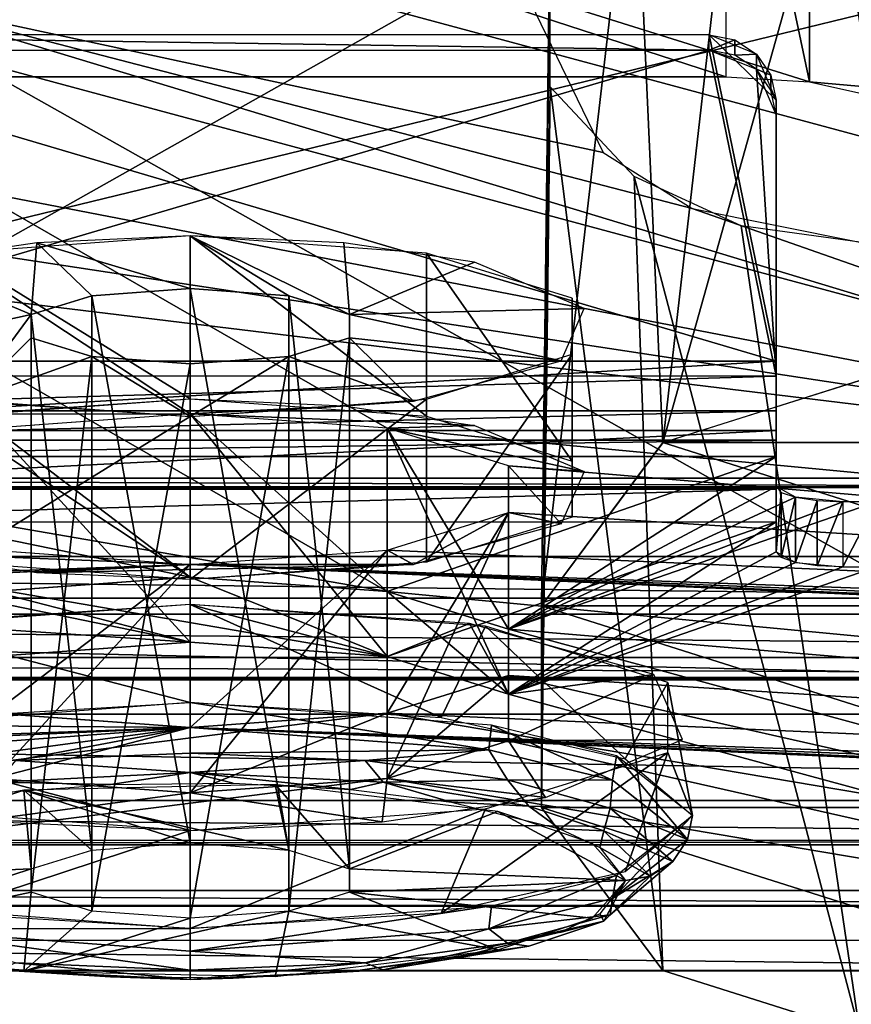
# Model space of a CAD drawing. Extents: x -398 to 398, y -1355 to -82.
# Tile 54 of 256: x -208.52 to -206.03, y -119.82 to -116.88. Entities that reach past the tile are written whole.
import ezdxf

# ---------------------------------------------------------------- set-up
doc = ezdxf.new("R2010")
doc.units = 0
doc.header["$MEASUREMENT"] = 0

msp = doc.modelspace()

# ---------------------------------------------------------------- linework, layer by layer
for points in [[(395.5, -525.467285, 437.803314), (395.5, -81.938164, 160.655502), (-395.5, -81.938164, 160.655502)], [(395.5, -525.467285, 437.803314), (-395.5, -81.938164, 160.655502), (-395.5, -525.467285, 437.803314)], [(-22.229691, -124.655098, 181.452103), (-396.5, -85.435806, 156.945206), (-395.5, -84.587761, 156.415207)], [(395.5, -528.116882, 433.562988), (395.5, -84.587761, 156.415207), (-395.5, -84.587761, 156.415207)], [(395.5, -528.116882, 433.562988), (-395.5, -84.587761, 156.415207), (-395.5, -528.116882, 433.562988)], [(-395.5, -84.587761, 156.415207), (395.5, -84.587761, 156.415207), (-19.442101, -123.289597, 180.598801)], [(-395.5, -84.587761, 156.415207), (-19.442101, -123.289597, 180.598801), (-21.06683, -123.633301, 180.813599)], [(-395.5, -84.587761, 156.415207), (-21.06683, -123.633301, 180.813599), (-22.229691, -124.655098, 181.452103)], [(-22.229691, -124.6604, 181.443604), (-396.5, -85.441109, 156.936707), (-395.5, -84.593063, 156.406799)], [(-395.5, -84.593063, 156.406799), (395.5, -84.593063, 156.406799), (-19.442101, -123.294899, 180.590302)], [(-395.5, -84.593063, 156.406799), (-19.442101, -123.294899, 180.590302), (-21.06683, -123.638603, 180.805099)], [(-395.5, -84.593063, 156.406799), (-21.06683, -123.638603, 180.805099), (-22.229691, -124.6604, 181.443604)], [(-396.5, -85.435806, 156.945206), (-22.478531, -125.502296, 181.981506), (-22.478531, -130.514999, 185.1138)], [(-396.5, -85.435806, 156.945206), (-22.478531, -130.514999, 185.1138), (-50.35714, -414.036102, 362.277405)], [(-396.5, -85.435806, 156.945206), (-50.35714, -414.036102, 362.277405), (-52.76738, -414.882812, 362.806488)], [(-396.5, -85.435806, 156.945206), (-52.76738, -414.882812, 362.806488), (-53.272449, -415.311096, 363.074097)], [(-396.5, -85.435806, 156.945206), (-53.272449, -415.311096, 363.074097), (-54.270809, -417.355103, 364.351288)], [(-396.5, -85.435806, 156.945206), (-54.270809, -417.355103, 364.351288), (-54.270809, -417.960785, 364.729889)], [(-396.5, -85.435806, 156.945206), (-54.270809, -417.960785, 364.729889), (-53.272449, -420.004791, 366.007111)], [(-396.5, -85.435806, 156.945206), (-53.272449, -420.004791, 366.007111), (-396.366211, -527.69281, 433.298004)], [(-22.478531, -125.502296, 181.981506), (-396.5, -85.435806, 156.945206), (-22.229691, -124.655098, 181.452103)], [(-396.5, -85.441109, 156.936707), (-22.478531, -125.507599, 181.973007), (-22.478531, -130.520294, 185.105301)], [(-396.5, -85.441109, 156.936707), (-22.478531, -130.520294, 185.105301), (-50.35714, -414.041412, 362.26889)], [(-396.5, -85.441109, 156.936707), (-50.35714, -414.041412, 362.26889), (-52.76738, -414.888092, 362.798004)], [(-396.5, -85.441109, 156.936707), (-52.76738, -414.888092, 362.798004), (-53.272449, -415.316406, 363.065613)], [(-396.5, -85.441109, 156.936707), (-53.272449, -415.316406, 363.065613), (-54.270809, -417.360413, 364.342896)], [(-396.5, -85.441109, 156.936707), (-54.270809, -417.360413, 364.342896), (-54.270809, -417.966095, 364.721405)], [(-396.5, -85.441109, 156.936707), (-54.270809, -417.966095, 364.721405), (-53.272449, -420.010101, 365.998596)], [(-396.5, -85.441109, 156.936707), (-53.272449, -420.010101, 365.998596), (-396.366211, -527.69812, 433.289612)], [(-22.478531, -125.507599, 181.973007), (-396.5, -85.441109, 156.936707), (-22.229691, -124.6604, 181.443604)], [(243, -100.280098, 127.672203), (-235.265503, -167.884293, 169.916), (-243, -100.280098, 127.672203)], [(243, -100.280098, 127.672203), (235.265503, -167.884293, 169.916), (-235.265503, -167.884293, 169.916)], [(243, -100.704002, 126.993698), (-235.265503, -168.308197, 169.237503), (-243, -100.704002, 126.993698)], [(243, -100.704002, 126.993698), (235.265503, -168.308197, 169.237503), (-235.265503, -168.308197, 169.237503)], [(235.114594, -129.460007), (-233, -110.733902), (-235.114594, -129.460007)], [(235.114594, -129.460007, 0.8), (-233, -110.733902, 0.8), (-235.114594, -129.460007, 0.8)], [(235.114594, -129.460007), (-83, -110.733902), (-233, -110.733902)], [(235.114594, -129.460007, 0.8), (-83, -110.733902, 0.8), (-233, -110.733902, 0.8)], [(-204.006607, -119.477699, 73.614418), (-212.006607, -119.477699, 73.614418), (-204.006607, -114.967697, 78.623222)], [(-204.006607, -114.967697, 78.623222), (-212.006607, -119.477699, 73.614418), (-212.006607, -114.967697, 78.623222)], [(-204.006607, -115.116302, 78.75705), (-212.006607, -115.116302, 78.75705), (-204.006607, -119.626297, 73.748253)], [(-204.006607, -119.626297, 73.748253), (-212.006607, -115.116302, 78.75705), (-212.006607, -119.626297, 73.748253)], [(-202.006607, -117.429298, 66.585442), (-204.206604, -115.292198, 57.32893), (-211.806595, -115.292198, 57.32893)], [(-202.006607, -117.429298, 66.585442), (-211.806595, -115.292198, 57.32893), (-206.156601, -117.061897, 64.994202)], [(-211.806595, -115.292198, 57.32893), (-209.606598, -117.046898, 64.929024), (-206.406601, -117.046898, 64.929024)], [(-211.806595, -115.292198, 57.32893), (-206.406601, -117.046898, 64.929024), (-206.156601, -117.061897, 64.994202)], [(-205.756607, -115.561203, 74.052856), (-200.506607, -118.479301, 73.298187), (-215.506607, -118.479301, 73.298187)], [(-205.756607, -115.561203, 74.052856), (-215.506607, -118.479301, 73.298187), (-210.256607, -115.561203, 74.052856)], [(-205.756607, -115.673698, 74.540207), (-200.506607, -118.6045, 73.782257), (-215.506607, -118.6045, 73.782257)], [(-205.756607, -115.673698, 74.540207), (-215.506607, -118.6045, 73.782257), (-210.256607, -115.673698, 74.540207)], [(-208.5952, -118.096802, 69.47702), (-211.506607, -115.742104, 59.277672), (-208.006607, -118.053902, 69.291008)], [(-211.506607, -115.742104, 59.277672), (-207.418106, -118.096802, 69.47702), (-208.006607, -118.053902, 69.291008)], [(-200.229507, -118.778999, 72.431664), (-207.418106, -118.096802, 69.47702), (-211.506607, -115.742104, 59.277672)], [(-200.229507, -118.778999, 72.431664), (-211.506607, -115.742104, 59.277672), (-204.506607, -115.742104, 59.277672)], [(-206.406601, -117.046898, 64.929024), (-209.606598, -117.046898, 64.929024), (-206.406601, -115.877602, 65.198959)], [(-206.406601, -115.877602, 65.198959), (-209.606598, -117.046898, 64.929024), (-209.606598, -115.877602, 65.198959)], [(-206.156601, -117.061897, 64.994293), (-206.406601, -115.877602, 65.198959), (-206.406601, -117.046898, 64.929024)], [(-206.406601, -115.877602, 65.198959), (-206.156601, -117.061897, 64.994293), (-206.156601, -115.8927, 65.264229)], [(-206.156601, -115.8927, 65.264229), (-206.156601, -117.061897, 64.994293), (-205.973602, -117.103104, 65.172607)], [(-206.156601, -115.8927, 65.264229), (-205.973602, -117.103104, 65.172607), (-205.973602, -115.9338, 65.442551)], [(-206.594406, -118.139801, 64.36879), (-206.360397, -116.089996, 56.05151), (-206.006607, -116.041603, 56.129608)], [(-206.594406, -118.139801, 64.36879), (-206.006607, -116.041603, 56.129608), (-206.006607, -117.953697, 64.411751)], [(-206.680099, -116.237198, 55.81715), (-206.360397, -116.089996, 56.05151), (-206.594406, -118.139801, 64.36879)], [(-208.5952, -118.584, 69.36454), (-211.506607, -116.229301, 59.165192), (-208.006607, -118.5411, 69.178543)], [(-211.506607, -116.229301, 59.165192), (-207.418106, -118.584, 69.36454), (-208.006607, -118.5411, 69.178543)], [(-200.229507, -119.266197, 72.319191), (-207.418106, -118.584, 69.36454), (-211.506607, -116.229301, 59.165192)], [(-200.229507, -119.266197, 72.319191), (-211.506607, -116.229301, 59.165192), (-204.506607, -116.229301, 59.165192)], [(-206.957703, -118.626999, 64.256317), (-206.931107, -116.505402, 55.38728), (-206.680099, -116.237198, 55.81715)], [(-206.957703, -118.626999, 64.256317), (-206.680099, -116.237198, 55.81715), (-206.594406, -118.139801, 64.36879)], [(-204.206604, -118.271301, 52.45092), (-204.206604, -116.422798, 44.44437), (-211.806595, -118.271301, 52.45092)], [(-211.806595, -118.271301, 52.45092), (-204.206604, -116.422798, 44.44437), (-211.806595, -116.422798, 44.44437)], [(-206.957703, -119.229202, 64.117287), (-206.931107, -117.076698, 54.473289), (-206.931107, -116.505402, 55.38728)], [(-206.957703, -119.229202, 64.117287), (-206.931107, -116.505402, 55.38728), (-206.957703, -118.626999, 64.256317)], [(-204.206604, -118.246002, 52.601898), (-209.239899, -117.272797, 54.159389), (-209.007507, -116.7911, 54.93029)], [(-209.007507, -116.7911, 54.93029), (-206.773407, -117.272797, 54.159389), (-206.507202, -117.440201, 53.891529)], [(-209.007507, -116.7911, 54.93029), (-207.005707, -116.7911, 54.93029), (-206.773407, -117.272797, 54.159389)], [(-204.206604, -118.246002, 52.601898), (-209.007507, -116.7911, 54.93029), (-206.507202, -117.440201, 53.891529)], [(-209.556595, -116.921898, 67.499733), (-209.756607, -117.896301, 67.274788), (-206.256607, -117.896301, 67.274788)], [(-209.556595, -116.921898, 67.499733), (-206.256607, -117.896301, 67.274788), (-206.456604, -116.921898, 67.499733)], [(-209.556595, -116.966904, 67.694611), (-206.456604, -116.966904, 67.694611), (-209.556595, -116.921898, 67.499733)], [(-209.556595, -116.921898, 67.499733), (-206.456604, -116.966904, 67.694611), (-206.456604, -116.921898, 67.499733)], [(-206.380096, -116.936798, 67.496323), (-206.456604, -116.966904, 67.694611), (-206.456604, -116.921898, 67.499733)], [(-206.456604, -116.921898, 67.499733), (-206.256607, -117.896301, 67.274788), (-206.256607, -117.116798, 67.454742)], [(-206.456604, -116.921898, 67.499733), (-206.256607, -117.116798, 67.454742), (-206.315201, -116.978996, 67.486557)], [(-206.380096, -116.981796, 67.691177), (-206.456604, -116.966904, 67.694611), (-206.380096, -116.936798, 67.496323)], [(-206.315201, -116.978996, 67.486557), (-206.380096, -116.981796, 67.691177), (-206.380096, -116.936798, 67.496323)], [(-209.756607, -117.941299, 67.469658), (-209.556595, -116.966904, 67.694611), (-206.456604, -116.966904, 67.694611)], [(-209.756607, -117.941299, 67.469658), (-206.456604, -116.966904, 67.694611), (-206.256607, -117.941299, 67.469658)], [(-206.256607, -117.941299, 67.469658), (-206.456604, -116.966904, 67.694611), (-206.315201, -117.024002, 67.681427)], [(-206.315201, -117.024002, 67.681427), (-206.380096, -116.981796, 67.691177), (-206.315201, -116.978996, 67.486557)], [(-206.271896, -117.042198, 67.471962), (-206.315201, -117.024002, 67.681427), (-206.315201, -116.978996, 67.486557)], [(-206.271896, -117.087196, 67.66684), (-206.315201, -117.024002, 67.681427), (-206.271896, -117.042198, 67.471962)], [(-206.256607, -117.941299, 67.469658), (-206.315201, -117.024002, 67.681427), (-206.256607, -117.161797, 67.64962)], [(-206.256607, -117.116798, 67.454742), (-206.271896, -117.087196, 67.66684), (-206.271896, -117.042198, 67.471962)], [(-202.006607, -117.429298, 66.585442), (-206.156601, -117.061897, 64.994202), (-205.973495, -117.103104, 65.172638)], [(-206.594406, -119.7164, 64.004807), (-206.931107, -117.076698, 54.473289), (-206.957703, -119.229202, 64.117287)], [(-206.594406, -119.7164, 64.004807), (-206.680099, -117.345001, 54.043419), (-206.931107, -117.076698, 54.473289)], [(-206.256607, -117.161797, 67.64962), (-206.271896, -117.087196, 67.66684), (-206.256607, -117.116798, 67.454742)], [(-206.256607, -117.896301, 67.274788), (-206.256607, -117.161797, 67.64962), (-206.256607, -117.116798, 67.454742)], [(-206.256607, -117.896301, 67.274788), (-206.256607, -117.941299, 67.469658), (-206.256607, -117.161797, 67.64962)], [(-204.206604, -118.246002, 52.601898), (-209.506104, -117.440201, 53.891529), (-209.239899, -117.272797, 54.159389)], [(-206.006607, -119.902496, 63.961849), (-206.360397, -117.492203, 53.809059), (-206.680099, -117.345001, 54.043419)], [(-206.006607, -119.902496, 63.961849), (-206.680099, -117.345001, 54.043419), (-206.594406, -119.7164, 64.004807)], [(-204.206604, -118.246002, 52.601898), (-210.006607, -117.540497, 53.730961), (-209.506104, -117.440201, 53.891529)], [(-204.206604, -118.246002, 52.601898), (-206.507202, -117.440201, 53.891529), (-206.006607, -117.540497, 53.730961)], [(-206.006607, -117.540497, 53.730961), (-206.360397, -117.492203, 53.809059), (-206.006607, -119.902496, 63.961849)], [(-208.712006, -117.573303, 69.431923), (-208.006607, -118.008904, 69.096138), (-208.006607, -117.521698, 69.208611)], [(-208.006607, -117.679199, 69.890671), (-208.006607, -117.521698, 69.208611), (-208.4655, -117.542297, 69.297569)], [(-207.3013, -118.060501, 69.319443), (-207.3013, -117.573303, 69.431923), (-208.006607, -117.521698, 69.208611)], [(-207.3013, -118.060501, 69.319443), (-208.006607, -117.521698, 69.208611), (-208.006607, -118.008904, 69.096138)], [(-207.531296, -117.756897, 70.227364), (-207.547699, -117.542297, 69.297569), (-208.006607, -117.521698, 69.208611)], [(-207.531296, -117.756897, 70.227364), (-208.006607, -117.521698, 69.208611), (-207.712296, -117.7006, 69.983627)], [(-207.712296, -117.7006, 69.983627), (-208.006607, -117.521698, 69.208611), (-208.006607, -117.679199, 69.890671)], [(-211.806595, -118.246002, 52.601898), (-210.006607, -117.540497, 53.730961), (-204.206604, -118.246002, 52.601898)], [(-208.4655, -117.542297, 69.297569), (-208.855392, -117.6008, 69.551086), (-208.481995, -117.756897, 70.227364)], [(-208.4655, -117.542297, 69.297569), (-208.481995, -117.756897, 70.227364), (-208.300995, -117.7006, 69.983627)], [(-208.006607, -117.679199, 69.890671), (-208.4655, -117.542297, 69.297569), (-208.300995, -117.7006, 69.983627)], [(-207.157806, -117.6008, 69.551086), (-207.547699, -117.542297, 69.297569), (-207.531296, -117.756897, 70.227364)], [(-208.712006, -117.573303, 69.431923), (-208.712006, -118.060501, 69.319443), (-208.006607, -118.008904, 69.096138)], [(-206.865402, -118.195396, 69.904068), (-206.865402, -117.708199, 70.016541), (-207.3013, -117.573303, 69.431923)], [(-206.865402, -118.195396, 69.904068), (-207.3013, -117.573303, 69.431923), (-207.3013, -118.060501, 69.319443)], [(-209.114899, -117.894897, 70.825203), (-208.481995, -117.756897, 70.227364), (-208.855392, -117.6008, 69.551086)], [(-207.531296, -117.756897, 70.227364), (-206.829697, -117.738998, 70.14978), (-207.157806, -117.6008, 69.551086)], [(-208.300507, -117.700699, 69.983719), (-208.006607, -119.335602, 69.508263), (-208.006607, -117.679199, 69.890671)], [(-207.712708, -119.357101, 69.601303), (-207.712708, -117.700699, 69.983719), (-208.006607, -117.679199, 69.890671)], [(-207.712708, -119.357101, 69.601303), (-208.006607, -117.679199, 69.890671), (-208.006607, -119.335602, 69.508263)], [(-208.482101, -117.756897, 70.22731), (-208.300507, -119.357101, 69.601303), (-208.300507, -117.700699, 69.983719)], [(-208.300507, -117.700699, 69.983719), (-208.300507, -119.357101, 69.601303), (-208.006607, -119.335602, 69.508263)], [(-207.531097, -119.4133, 69.844887), (-207.531097, -117.756897, 70.22731), (-207.712708, -117.700699, 69.983719)], [(-207.531097, -119.4133, 69.844887), (-207.712708, -117.700699, 69.983719), (-207.712708, -119.357101, 69.601303)], [(-206.865402, -118.362297, 70.626694), (-206.865402, -117.875099, 70.739166), (-206.865402, -117.708199, 70.016541)], [(-206.865402, -118.362297, 70.626694), (-206.865402, -117.708199, 70.016541), (-206.865402, -118.195396, 69.904068)], [(-207.531296, -117.756897, 70.227364), (-206.8983, -117.894897, 70.825203), (-206.829697, -117.738998, 70.14978)], [(-208.673798, -118.016098, 71.350182), (-208.481995, -117.756897, 70.227364), (-209.114899, -117.894897, 70.825203)], [(-208.673798, -118.016098, 71.350182), (-208.481995, -117.826401, 70.528358), (-208.481995, -117.756897, 70.227364)], [(-208.300507, -119.357101, 69.601303), (-208.482101, -117.756897, 70.22731), (-208.482101, -119.4133, 69.844887)], [(-208.482101, -119.4133, 69.844887), (-208.482101, -117.756897, 70.22731), (-208.482101, -117.826401, 70.528397)], [(-207.531296, -117.826401, 70.528358), (-206.8983, -117.894897, 70.825203), (-207.531296, -117.756897, 70.227364)], [(-207.531097, -119.482803, 70.145988), (-207.531097, -117.826401, 70.528397), (-207.531097, -117.756897, 70.22731)], [(-207.531097, -119.482803, 70.145988), (-207.531097, -117.756897, 70.22731), (-207.531097, -119.4133, 69.844887)], [(-208.300995, -117.882698, 70.772079), (-208.481995, -117.826401, 70.528358), (-208.673798, -118.016098, 71.350182)], [(-208.482101, -119.4133, 69.844887), (-208.482101, -117.826401, 70.528397), (-208.482101, -119.482803, 70.145988)], [(-208.482101, -119.482803, 70.145988), (-208.482101, -117.826401, 70.528397), (-208.300507, -117.882698, 70.772003)], [(-207.531097, -117.826401, 70.528397), (-207.712708, -119.539101, 70.38958), (-207.712708, -117.882698, 70.772003)], [(-207.712708, -119.539101, 70.38958), (-207.531097, -117.826401, 70.528397), (-207.531097, -119.482803, 70.145988)], [(-207.712296, -117.882698, 70.772079), (-207.339493, -118.016098, 71.350182), (-207.531296, -117.826401, 70.528358)], [(-207.531296, -117.826401, 70.528358), (-207.339493, -118.016098, 71.350182), (-206.8983, -117.894897, 70.825203)], [(-208.673798, -118.016098, 71.350182), (-208.006607, -118.0616, 71.547096), (-208.300995, -117.882698, 70.772079)], [(-208.482101, -119.482803, 70.145988), (-208.300507, -117.882698, 70.772003), (-208.300507, -119.539101, 70.38958)], [(-208.300995, -117.882698, 70.772079), (-208.006607, -118.0616, 71.547096), (-208.006607, -117.904099, 70.865044)], [(-208.300507, -119.539101, 70.38958), (-208.300507, -117.882698, 70.772003), (-208.006607, -117.904099, 70.865044)], [(-207.712708, -117.882698, 70.772003), (-207.712708, -119.539101, 70.38958), (-208.006607, -119.5606, 70.482628)], [(-207.712708, -117.882698, 70.772003), (-208.006607, -119.5606, 70.482628), (-208.006607, -117.904099, 70.865044)], [(-208.006607, -117.904099, 70.865044), (-208.006607, -118.0616, 71.547096), (-207.712296, -117.882698, 70.772079)], [(-207.712296, -117.882698, 70.772079), (-208.006607, -118.0616, 71.547096), (-207.339493, -118.016098, 71.350182)], [(-206.865402, -117.875099, 70.739166), (-207.3013, -118.4972, 71.211319), (-207.3013, -118.010002, 71.323792)], [(-207.3013, -118.4972, 71.211319), (-206.865402, -117.875099, 70.739166), (-206.865402, -118.362297, 70.626694)], [(-209.756607, -118.103203, 67.282013), (-206.256607, -118.103203, 67.282013), (-206.256607, -117.896301, 67.274788)], [(-209.756607, -118.103203, 67.282013), (-206.256607, -117.896301, 67.274788), (-209.756607, -117.896301, 67.274788)], [(-208.300507, -119.539101, 70.38958), (-208.006607, -117.904099, 70.865044), (-208.006607, -119.5606, 70.482628)], [(-206.256607, -118.103203, 67.281937), (-206.256607, -117.941299, 67.469658), (-206.256607, -117.896301, 67.274788)], [(-209.756607, -118.0448, 67.473267), (-206.256607, -118.0448, 67.473267), (-206.256607, -117.941299, 67.469658)], [(-209.756607, -118.0448, 67.473267), (-206.256607, -117.941299, 67.469658), (-209.756607, -117.941299, 67.469658)], [(-206.256607, -118.103203, 67.281937), (-206.256607, -118.044701, 67.473244), (-206.256607, -117.941299, 67.469658)], [(-206.006607, -117.953697, 64.411751), (-205.418106, -118.139702, 64.368813), (-206.5952, -118.139702, 64.368813)], [(-208.712006, -118.4972, 71.211319), (-208.712006, -118.010002, 71.323792), (-208.006607, -118.0616, 71.547096)], [(-208.006607, -118.053902, 69.291008), (-208.673798, -118.054398, 69.29306), (-208.006607, -118.008904, 69.096138)], [(-208.006607, -118.053902, 69.291008), (-208.006607, -118.008904, 69.096138), (-207.547699, -118.029404, 69.185089)], [(-207.3013, -118.010002, 71.323792), (-207.3013, -118.4972, 71.211319), (-208.006607, -118.548798, 71.434624)], [(-207.3013, -118.010002, 71.323792), (-208.006607, -118.548798, 71.434624), (-208.006607, -118.0616, 71.547096)], [(-208.006607, -118.053902, 69.291008), (-207.547699, -118.029404, 69.185089), (-207.157806, -118.087997, 69.438622)], [(-209.756607, -118.132599, 67.528137), (-206.256607, -118.132599, 67.528137), (-206.256607, -118.0448, 67.473267)], [(-209.756607, -118.132599, 67.528137), (-206.256607, -118.0448, 67.473267), (-209.756607, -118.0448, 67.473267)], [(-208.712006, -118.4972, 71.211319), (-208.006607, -118.0616, 71.547096), (-208.006607, -118.548798, 71.434624)], [(-208.006607, -118.053902, 69.291008), (-208.5952, -118.096802, 69.47702), (-208.673798, -118.054398, 69.29306)], [(-208.594406, -118.096901, 69.477097), (-208.006607, -118.5411, 69.178543), (-208.006607, -118.053902, 69.291008)], [(-208.594406, -118.096901, 69.477097), (-208.006607, -118.736, 69.133537), (-208.006607, -118.053902, 69.291008)], [(-207.418793, -118.584, 69.364616), (-207.418793, -118.096901, 69.477097), (-208.006607, -118.053902, 69.291008)], [(-207.418793, -118.584, 69.364616), (-208.006607, -118.053902, 69.291008), (-208.006607, -118.5411, 69.178543)], [(-207.418793, -118.7789, 69.319633), (-207.418793, -118.096901, 69.477097), (-208.006607, -118.053902, 69.291008)], [(-207.418793, -118.7789, 69.319633), (-208.006607, -118.053902, 69.291008), (-208.006607, -118.736, 69.133537)], [(-208.006607, -118.053902, 69.291008), (-207.157806, -118.087997, 69.438622), (-207.418106, -118.096802, 69.47702)], [(-206.256607, -118.132599, 67.528137), (-206.256607, -118.044701, 67.473244), (-206.256607, -118.103203, 67.281937)], [(-206.829697, -118.226196, 70.0373), (-207.418106, -118.096802, 69.47702), (-207.157806, -118.087997, 69.438622)], [(-209.756607, -118.278801, 67.391731), (-206.256607, -118.278801, 67.391731), (-206.256607, -118.103203, 67.282013)], [(-209.756607, -118.278801, 67.391731), (-206.256607, -118.103203, 67.282013), (-209.756607, -118.103203, 67.282013)], [(-208.594406, -118.096901, 69.477097), (-208.594406, -118.584, 69.364616), (-208.006607, -118.5411, 69.178543)], [(-208.594406, -118.096901, 69.477097), (-208.594406, -118.7789, 69.319633), (-208.006607, -118.736, 69.133537)], [(-207.055603, -118.696503, 69.851807), (-207.055603, -118.209297, 69.964287), (-207.418793, -118.096901, 69.477097)], [(-207.055603, -118.696503, 69.851807), (-207.418793, -118.096901, 69.477097), (-207.418793, -118.584, 69.364616)], [(-207.055603, -118.891403, 69.806824), (-207.055603, -118.209297, 69.964287), (-207.418793, -118.096901, 69.477097)], [(-207.055603, -118.891403, 69.806824), (-207.418793, -118.096901, 69.477097), (-207.418793, -118.7789, 69.319633)], [(-200.229507, -118.778999, 72.431664), (-207.056, -118.209396, 69.964378), (-207.418106, -118.096802, 69.47702)], [(-206.829697, -118.226196, 70.0373), (-207.056, -118.209396, 69.964378), (-207.418106, -118.096802, 69.47702)], [(-206.256607, -118.2789, 67.391739), (-206.256607, -118.132599, 67.528137), (-206.256607, -118.103203, 67.281937)], [(-206.256607, -118.132599, 67.528137), (-209.756607, -118.181198, 67.619537), (-206.256607, -118.181198, 67.619537)], [(-209.756607, -118.181198, 67.619537), (-206.256607, -118.132599, 67.528137), (-209.756607, -118.132599, 67.528137)], [(-206.5952, -118.139702, 64.368813), (-205.056, -118.627098, 64.256287), (-206.957306, -118.627098, 64.256287)], [(-206.5952, -118.139702, 64.368813), (-205.418106, -118.139702, 64.368813), (-205.056, -118.627098, 64.256287)], [(-206.256607, -118.2789, 67.391739), (-206.256607, -118.181198, 67.619537), (-206.256607, -118.132599, 67.528137)], [(-209.756607, -118.181198, 67.619537), (-207.418106, -118.584, 69.36454), (-206.256607, -118.181198, 67.619537)], [(-209.756607, -118.181198, 67.619537), (-208.5952, -118.584, 69.36454), (-208.006607, -118.5411, 69.178543)], [(-209.756607, -118.181198, 67.619537), (-208.006607, -118.5411, 69.178543), (-207.418106, -118.584, 69.36454)], [(-207.418106, -118.584, 69.36454), (-207.056, -118.696503, 69.851913), (-206.256607, -118.181198, 67.619537)], [(-207.056, -118.696503, 69.851913), (-206.256607, -118.271103, 68.009293), (-206.256607, -118.181198, 67.619537)], [(-206.256607, -118.271103, 68.009293), (-206.256607, -118.181198, 67.619537), (-206.256607, -118.2789, 67.391739)], [(-200.229507, -118.778999, 72.431664), (-207.056, -118.348297, 70.566383), (-207.056, -118.209396, 69.964378)], [(-206.8983, -118.382103, 70.712723), (-207.056, -118.348297, 70.566383), (-207.056, -118.209396, 69.964378)], [(-206.8983, -118.382103, 70.712723), (-207.056, -118.209396, 69.964378), (-206.829697, -118.226196, 70.0373)], [(-207.055603, -118.835503, 70.454002), (-207.055603, -118.348396, 70.566467), (-207.055603, -118.209297, 69.964287)], [(-207.055603, -118.835503, 70.454002), (-207.055603, -118.209297, 69.964287), (-207.055603, -118.696503, 69.851807)], [(-207.055603, -119.030403, 70.409012), (-207.055603, -118.348396, 70.566467), (-207.055603, -118.209297, 69.964287)], [(-207.055603, -119.030403, 70.409012), (-207.055603, -118.209297, 69.964287), (-207.055603, -118.891403, 69.806824)], [(-211.806595, -118.273697, 52.528919), (-211.806595, -118.246002, 52.601898), (-204.206604, -118.273697, 52.528919)], [(-204.206604, -118.273697, 52.528919), (-211.806595, -118.246002, 52.601898), (-204.206604, -118.246002, 52.601898)], [(-207.056, -118.696503, 69.851913), (-206.197998, -118.303001, 68.147087), (-206.256607, -118.271103, 68.009293)], [(-206.256607, -118.271103, 68.009293), (-206.241394, -118.288399, 68.083862), (-206.256607, -118.466003, 67.964302)], [(-206.256607, -118.466003, 67.964302), (-206.256607, -118.271103, 68.009293), (-206.256607, -118.375999, 67.574547)], [(-206.256607, -118.375999, 67.574547), (-206.256607, -118.271103, 68.009293), (-206.256607, -118.2789, 67.391739)], [(-211.806595, -118.271301, 52.45092), (-211.806595, -118.273697, 52.528919), (-204.206604, -118.271301, 52.45092)], [(-204.206604, -118.271301, 52.45092), (-211.806595, -118.273697, 52.528919), (-204.206604, -118.273697, 52.528919)], [(-206.256607, -118.278801, 67.391731), (-209.756607, -118.375999, 67.574547), (-206.256607, -118.375999, 67.574547)], [(-209.756607, -118.375999, 67.574547), (-206.256607, -118.278801, 67.391731), (-209.756607, -118.278801, 67.391731)], [(-206.256607, -118.466003, 67.964302), (-206.241394, -118.288399, 68.083862), (-206.241394, -118.4832, 68.038879)], [(-206.241394, -118.288399, 68.083862), (-206.197998, -118.303001, 68.147087), (-206.241394, -118.4832, 68.038879)], [(-207.056, -118.696503, 69.851913), (-206.056595, -118.316101, 68.204163), (-206.197998, -118.303001, 68.147087)], [(-204.006607, -119.523903, 73.435608), (-205.956604, -118.316101, 68.204163), (-207.056, -118.696503, 69.851913)], [(-207.056, -118.696503, 69.851913), (-205.956604, -118.316101, 68.204163), (-206.056595, -118.316101, 68.204163)], [(-206.241394, -118.4832, 68.038879), (-206.197998, -118.303001, 68.147087), (-206.197998, -118.497803, 68.102097)], [(-206.197998, -118.303001, 68.147087), (-206.133194, -118.312698, 68.189331), (-206.197998, -118.497803, 68.102097)], [(-206.197998, -118.497803, 68.102097), (-206.133194, -118.312698, 68.189331), (-206.133194, -118.507599, 68.144341)], [(-206.133194, -118.312698, 68.189331), (-206.056595, -118.316101, 68.204163), (-206.133194, -118.507599, 68.144341)], [(-206.133194, -118.507599, 68.144341), (-206.056595, -118.316101, 68.204163), (-206.056595, -118.511002, 68.159172)], [(-205.956604, -118.511002, 68.159172), (-205.956604, -118.316101, 68.204163), (-206.056595, -118.511002, 68.159172)], [(-206.056595, -118.511002, 68.159172), (-205.956604, -118.316101, 68.204163), (-206.056595, -118.316101, 68.204163)], [(-207.055603, -118.348396, 70.566467), (-207.418793, -118.947998, 70.941177), (-207.418793, -118.4608, 71.053673)], [(-207.418793, -118.947998, 70.941177), (-207.055603, -118.348396, 70.566467), (-207.055603, -118.835503, 70.454002)], [(-207.055603, -118.348396, 70.566467), (-207.418793, -119.142899, 70.896187), (-207.418793, -118.4608, 71.053673)], [(-207.418793, -119.142899, 70.896187), (-207.055603, -118.348396, 70.566467), (-207.055603, -119.030403, 70.409012)], [(-200.229507, -118.778999, 72.431664), (-207.418106, -118.460899, 71.053741), (-207.056, -118.348297, 70.566383)], [(-207.339493, -118.503304, 71.237701), (-207.418106, -118.460899, 71.053741), (-207.056, -118.348297, 70.566383)], [(-207.339493, -118.503304, 71.237701), (-207.056, -118.348297, 70.566383), (-206.8983, -118.382103, 70.712723)], [(-207.418106, -118.7789, 69.31955), (-209.756607, -118.375999, 67.574547), (-206.256607, -118.375999, 67.574547)], [(-209.756607, -118.375999, 67.574547), (-207.418106, -118.7789, 69.31955), (-208.006607, -118.736, 69.133537)], [(-209.756607, -118.375999, 67.574547), (-208.006607, -118.736, 69.133537), (-208.5952, -118.7789, 69.31955)], [(-207.056, -118.891403, 69.806923), (-207.418106, -118.7789, 69.31955), (-206.256607, -118.375999, 67.574547)], [(-207.056, -118.891403, 69.806923), (-206.256607, -118.375999, 67.574547), (-206.256607, -118.466003, 67.964302)], [(-215.783707, -118.778999, 72.431664), (-208.5952, -118.460899, 71.053741), (-208.006607, -118.503799, 71.239754)], [(-208.855392, -118.469704, 71.09214), (-208.5952, -118.460899, 71.053741), (-208.006607, -118.503799, 71.239754)], [(-208.855392, -118.469704, 71.09214), (-208.006607, -118.503799, 71.239754), (-208.4655, -118.528297, 71.345673)], [(-208.594406, -118.947998, 70.941177), (-208.594406, -118.4608, 71.053673), (-208.006607, -118.503799, 71.239754)], [(-208.594406, -119.142899, 70.896187), (-208.594406, -118.4608, 71.053673), (-208.006607, -118.503799, 71.239754)], [(-207.418793, -118.4608, 71.053673), (-207.418793, -118.947998, 70.941177), (-208.006607, -118.990997, 71.127274)], [(-207.418793, -118.4608, 71.053673), (-208.006607, -118.990997, 71.127274), (-208.006607, -118.503799, 71.239754)], [(-207.418793, -118.4608, 71.053673), (-207.418793, -119.142899, 70.896187), (-208.006607, -119.185898, 71.082283)], [(-207.418793, -118.4608, 71.053673), (-208.006607, -119.185898, 71.082283), (-208.006607, -118.503799, 71.239754)], [(-200.229507, -118.778999, 72.431664), (-208.006607, -118.503799, 71.239754), (-207.418106, -118.460899, 71.053741)], [(-208.006607, -118.503799, 71.239754), (-207.418106, -118.460899, 71.053741), (-207.339493, -118.503304, 71.237701)], [(-207.056, -118.891403, 69.806923), (-206.256607, -118.466003, 67.964302), (-206.197998, -118.497803, 68.102097)], [(-208.006607, -118.503799, 71.239754), (-215.506607, -118.841301, 72.701637), (-215.783707, -118.778999, 72.431664)], [(-200.506607, -118.479301, 73.298187), (-200.506607, -118.652397, 73.215393), (-215.506607, -118.479301, 73.298187)], [(-215.506607, -118.479301, 73.298187), (-200.506607, -118.652397, 73.215393), (-215.506607, -118.652397, 73.215393)], [(-200.506607, -118.841301, 72.701637), (-215.506607, -118.841301, 72.701637), (-208.006607, -118.503799, 71.239754)], [(-208.594406, -118.947998, 70.941177), (-208.006607, -118.503799, 71.239754), (-208.006607, -118.990997, 71.127274)], [(-208.594406, -119.142899, 70.896187), (-208.006607, -118.503799, 71.239754), (-208.006607, -119.185898, 71.082283)], [(-208.4655, -118.528297, 71.345673), (-208.006607, -118.503799, 71.239754), (-207.339493, -118.503304, 71.237701)], [(-208.4655, -118.528297, 71.345673), (-207.339493, -118.503304, 71.237701), (-208.006607, -118.548798, 71.434624)], [(-208.006607, -118.503799, 71.239754), (-200.229507, -118.778999, 72.431664), (-200.266602, -118.810097, 72.566643)], [(-208.006607, -118.503799, 71.239754), (-200.266602, -118.810097, 72.566643), (-200.368103, -118.833, 72.66552)], [(-208.006607, -118.503799, 71.239754), (-200.368103, -118.833, 72.66552), (-200.506607, -118.841301, 72.701637)], [(-207.056, -118.891403, 69.806923), (-206.197998, -118.497803, 68.102097), (-206.056595, -118.511002, 68.159172)], [(-204.006607, -119.718803, 73.390617), (-207.056, -118.891403, 69.806923), (-205.956604, -118.511002, 68.159172)], [(-207.056, -118.891403, 69.806923), (-206.056595, -118.511002, 68.159172), (-205.956604, -118.511002, 68.159172)], [(-208.594406, -118.584, 69.364616), (-208.006607, -118.736, 69.133537), (-208.006607, -118.5411, 69.178543)], [(-207.418793, -118.7789, 69.319633), (-207.418793, -118.584, 69.364616), (-208.006607, -118.5411, 69.178543)], [(-207.418793, -118.7789, 69.319633), (-208.006607, -118.5411, 69.178543), (-208.006607, -118.736, 69.133537)], [(-208.594406, -118.584, 69.364616), (-208.594406, -118.7789, 69.319633), (-208.006607, -118.736, 69.133537)], [(-207.055603, -118.891403, 69.806824), (-207.055603, -118.696503, 69.851807), (-207.418793, -118.584, 69.364616)], [(-207.055603, -118.891403, 69.806824), (-207.418793, -118.584, 69.364616), (-207.418793, -118.7789, 69.319633)], [(-200.229507, -119.266197, 72.319191), (-207.056, -118.696503, 69.851913), (-207.418106, -118.584, 69.36454)], [(-200.506607, -118.6045, 73.782257), (-200.506607, -118.950699, 73.616676), (-215.506607, -118.6045, 73.782257)], [(-215.506607, -118.6045, 73.782257), (-200.506607, -118.950699, 73.616676), (-215.506607, -118.950699, 73.616676)], [(-208.888306, -118.687897, 68.925491), (-208.006607, -118.915802, 68.578873), (-208.006607, -118.623497, 68.646362)], [(-208.840607, -118.680298, 68.892509), (-208.006607, -118.736, 69.133537), (-208.006607, -118.623497, 68.646362)], [(-208.006607, -118.915802, 68.578873), (-207.256607, -118.960999, 68.774689), (-208.006607, -118.623497, 68.646362)], [(-208.006607, -118.623497, 68.646362), (-207.256607, -118.960999, 68.774689), (-207.124893, -118.687897, 68.925491)], [(-208.006607, -118.623497, 68.646362), (-208.006607, -118.736, 69.133537), (-207.418106, -118.7789, 69.31955)], [(-208.006607, -118.623497, 68.646362), (-207.418106, -118.7789, 69.31955), (-207.172699, -118.680298, 68.892509)], [(-200.506607, -118.652397, 73.215393), (-200.506607, -118.781601, 73.073502), (-215.506607, -118.652397, 73.215393)], [(-215.506607, -118.652397, 73.215393), (-200.506607, -118.781601, 73.073502), (-215.506607, -118.781601, 73.073502)], [(-206.957306, -118.627098, 64.256287), (-205.056, -118.627098, 64.256287), (-205.056, -119.229103, 64.11731)], [(-206.957306, -118.627098, 64.256287), (-205.056, -119.229103, 64.11731), (-206.957306, -119.229103, 64.11731)], [(-208.840607, -118.680298, 68.892509), (-208.5952, -118.7789, 69.31955), (-208.006607, -118.736, 69.133537)], [(-207.056, -118.891403, 69.806923), (-207.172699, -118.680298, 68.892509), (-207.418106, -118.7789, 69.31955)], [(-207.056, -118.891403, 69.806923), (-206.621201, -118.831802, 69.548737), (-207.172699, -118.680298, 68.892509)], [(-208.756607, -118.960999, 68.774689), (-208.006607, -118.915802, 68.578873), (-208.888306, -118.687897, 68.925491)], [(-207.256607, -118.960999, 68.774689), (-206.707596, -119.084503, 69.309647), (-207.124893, -118.687897, 68.925491)], [(-207.124893, -118.687897, 68.925491), (-206.707596, -119.084503, 69.309647), (-206.580002, -118.856598, 69.656273)], [(-200.229507, -119.266197, 72.319191), (-207.056, -118.835503, 70.453903), (-207.056, -118.696503, 69.851913)], [(-204.006607, -119.523903, 73.435608), (-207.056, -118.696503, 69.851913), (-207.056, -118.835503, 70.453911)], [(-207.055603, -119.030403, 70.409012), (-207.055603, -118.835503, 70.454002), (-207.055603, -118.696503, 69.851807)], [(-207.055603, -119.030403, 70.409012), (-207.055603, -118.696503, 69.851807), (-207.055603, -118.891403, 69.806824)], [(-200.506607, -118.781601, 73.073502), (-200.506607, -118.847801, 72.89341), (-215.506607, -118.781601, 73.073502)], [(-215.506607, -118.781601, 73.073502), (-200.506607, -118.847801, 72.89341), (-215.506607, -118.847801, 72.89341)], [(-200.506607, -118.847801, 72.89341), (-200.506607, -118.841301, 72.701637), (-215.506607, -118.847801, 72.89341)], [(-215.506607, -118.847801, 72.89341), (-200.506607, -118.841301, 72.701637), (-215.506607, -118.841301, 72.701637)], [(-207.055603, -118.835503, 70.454002), (-207.418793, -119.142899, 70.896187), (-207.418793, -118.947998, 70.941177)], [(-207.418793, -119.142899, 70.896187), (-207.055603, -118.835503, 70.454002), (-207.055603, -119.030403, 70.409012)], [(-200.229507, -119.266197, 72.319191), (-207.418106, -118.947998, 70.941269), (-207.056, -118.835503, 70.453903)], [(-204.006607, -119.523903, 73.435608), (-207.056, -118.835503, 70.453911), (-207.418106, -118.947998, 70.941269)], [(-207.056, -119.030403, 70.40892), (-206.535507, -119.026703, 70.393013), (-206.621201, -118.831802, 69.548737)], [(-207.056, -119.030403, 70.40892), (-206.621201, -118.831802, 69.548737), (-207.056, -118.891403, 69.806923)], [(-206.506607, -119.253197, 70.040428), (-206.580002, -118.856598, 69.656273), (-206.707596, -119.084503, 69.309647)], [(-206.506607, -119.253197, 70.040428), (-206.580002, -119.065201, 70.559563), (-206.580002, -118.856598, 69.656273)], [(-208.906601, -118.983299, 68.871193), (-208.006607, -118.9907, 68.575996), (-208.006607, -118.915802, 68.578873)], [(-208.006607, -118.915802, 68.578873), (-208.006607, -118.9907, 68.575996), (-207.115097, -119.057503, 68.86557)], [(-208.006607, -118.915802, 68.578873), (-207.115097, -119.057503, 68.86557), (-207.106598, -118.983299, 68.871193)], [(-204.006607, -119.718803, 73.390617), (-207.056, -119.030403, 70.40892), (-207.056, -118.891403, 69.806923)], [(-215.783707, -119.266197, 72.319191), (-208.5952, -118.947998, 70.941269), (-208.006607, -118.990997, 71.127274)], [(-200.506607, -118.950699, 73.616676), (-200.506607, -119.209, 73.332893), (-215.506607, -118.950699, 73.616676)], [(-215.506607, -118.950699, 73.616676), (-200.506607, -119.209, 73.332893), (-215.506607, -119.209, 73.332893)], [(-204.006607, -119.523903, 73.435608), (-207.418106, -118.947998, 70.941269), (-212.006607, -119.523903, 73.435608)], [(-212.006607, -119.523903, 73.435608), (-207.418106, -118.947998, 70.941269), (-208.006607, -118.990997, 71.127274)], [(-212.006607, -119.523903, 73.435608), (-208.006607, -118.990997, 71.127274), (-208.5952, -118.947998, 70.941269)], [(-208.594406, -119.142899, 70.896187), (-208.594406, -118.947998, 70.941177), (-208.006607, -118.990997, 71.127274)], [(-200.229507, -119.266197, 72.319191), (-208.006607, -118.990997, 71.127274), (-207.418106, -118.947998, 70.941269)], [(-207.418793, -118.947998, 70.941177), (-207.418793, -119.142899, 70.896187), (-208.006607, -119.185898, 71.082283)], [(-207.418793, -118.947998, 70.941177), (-208.006607, -119.185898, 71.082283), (-208.006607, -118.990997, 71.127274)], [(-208.006607, -118.990997, 71.127274), (-215.506607, -119.328499, 72.589157), (-215.783707, -119.266197, 72.319191)], [(-200.506607, -119.328499, 72.589157), (-215.506607, -119.328499, 72.589157), (-208.006607, -118.990997, 71.127274)], [(-208.006607, -118.9907, 68.575996), (-208.906601, -118.983299, 68.871193), (-208.898193, -119.057503, 68.86557)], [(-208.5289, -119.088799, 68.699577), (-208.006607, -118.9907, 68.575996), (-208.898193, -119.057503, 68.86557)], [(-208.594406, -119.142899, 70.896187), (-208.006607, -118.990997, 71.127274), (-208.006607, -119.185898, 71.082283)], [(-208.006607, -119.066803, 68.604141), (-208.006607, -118.9907, 68.575996), (-208.5289, -119.088799, 68.699577)], [(-208.006607, -118.9907, 68.575996), (-208.006607, -119.066803, 68.604141), (-207.115097, -119.057503, 68.86557)], [(-208.006607, -118.990997, 71.127274), (-200.229507, -119.266197, 72.319191), (-200.266602, -119.297302, 72.454163)], [(-208.006607, -118.990997, 71.127274), (-200.266602, -119.297302, 72.454163), (-200.368103, -119.320099, 72.55304)], [(-208.006607, -118.990997, 71.127274), (-200.368103, -119.320099, 72.55304), (-200.506607, -119.328499, 72.589157)], [(-207.106598, -118.983299, 68.871193), (-207.115097, -119.057503, 68.86557), (-206.744995, -119.148399, 69.258957)], [(-207.106598, -118.983299, 68.871193), (-206.744995, -119.148399, 69.258957), (-206.733002, -119.074997, 69.268288)], [(-207.418106, -119.142899, 70.896278), (-206.945602, -119.199501, 71.141373), (-207.056, -119.030403, 70.40892)], [(-204.006607, -119.718803, 73.390617), (-207.418106, -119.142899, 70.896278), (-207.056, -119.030403, 70.40892)], [(-206.945602, -119.199501, 71.141373), (-206.535507, -119.026703, 70.393013), (-207.056, -119.030403, 70.40892)], [(-207.115097, -119.057503, 68.86557), (-208.006607, -119.066803, 68.604141), (-207.484299, -119.088799, 68.699577)], [(-207.115097, -119.057503, 68.86557), (-207.484299, -119.088799, 68.699577), (-207.058701, -119.146698, 68.950577)], [(-206.707596, -119.421898, 70.77121), (-207.256607, -119.545403, 71.306183), (-206.580002, -119.065201, 70.559563)], [(-206.580002, -119.065201, 70.559563), (-207.256607, -119.545403, 71.306183), (-207.124893, -119.233902, 71.290337)], [(-207.115097, -119.057503, 68.86557), (-207.058701, -119.146698, 68.950577), (-206.744995, -119.148399, 69.258957)], [(-206.506607, -119.253197, 70.040428), (-206.707596, -119.421898, 70.77121), (-206.580002, -119.065201, 70.559563)], [(-208.5289, -119.088799, 68.699577), (-208.582504, -119.1539, 68.783493), (-208.006607, -119.125397, 68.660187)], [(-208.5289, -119.088799, 68.699577), (-208.006607, -119.125397, 68.660187), (-208.006607, -119.066803, 68.604141)], [(-208.006607, -119.066803, 68.604141), (-208.006607, -119.125397, 68.660187), (-207.484299, -119.088799, 68.699577)], [(-207.484299, -119.088799, 68.699577), (-208.006607, -119.125397, 68.660187), (-207.430695, -119.1539, 68.783493)], [(-207.058701, -119.146698, 68.950577), (-207.484299, -119.088799, 68.699577), (-207.430695, -119.1539, 68.783493)], [(-206.733002, -119.074997, 69.268288), (-206.744995, -119.148399, 69.258957), (-206.520706, -119.324997, 70.023872)], [(-206.733002, -119.074997, 69.268288), (-206.520706, -119.324997, 70.023872), (-206.506607, -119.253197, 70.040428)], [(-204.006607, -119.718803, 73.390617), (-212.006607, -119.718803, 73.390617), (-207.418106, -119.142899, 70.896278)], [(-212.006607, -119.718803, 73.390617), (-208.5952, -119.142899, 70.896278), (-208.006607, -119.185898, 71.082283)], [(-212.006607, -119.718803, 73.390617), (-208.006607, -119.185898, 71.082283), (-207.418106, -119.142899, 70.896278)], [(-208.006607, -119.298302, 71.569473), (-208.5952, -119.142899, 70.896278), (-208.5802, -119.272697, 71.458267)], [(-208.5952, -119.142899, 70.896278), (-208.006607, -119.298302, 71.569473), (-208.006607, -119.185898, 71.082283)], [(-208.245407, -119.160599, 68.750313), (-208.006607, -119.125397, 68.660187), (-208.582504, -119.1539, 68.783493)], [(-207.878601, -119.157097, 68.734917), (-208.006607, -119.125397, 68.660187), (-208.245407, -119.160599, 68.750313)], [(-207.526703, -119.1763, 68.81823), (-207.430695, -119.1539, 68.783493), (-208.006607, -119.125397, 68.660187)], [(-207.526703, -119.1763, 68.81823), (-208.006607, -119.125397, 68.660187), (-207.878601, -119.157097, 68.734917)], [(-208.006607, -119.185898, 71.082283), (-207.432999, -119.272697, 71.458267), (-207.418106, -119.142899, 70.896278)], [(-207.418106, -119.142899, 70.896278), (-207.432999, -119.272697, 71.458267), (-206.945602, -119.199501, 71.141373)], [(-207.058701, -119.146698, 68.950577), (-207.430695, -119.1539, 68.783493), (-206.994705, -119.225502, 69.093513)], [(-206.744995, -119.148399, 69.258957), (-207.058701, -119.146698, 68.950577), (-206.751907, -119.2314, 69.31739)], [(-207.058701, -119.146698, 68.950577), (-206.994705, -119.225502, 69.093513), (-206.751907, -119.2314, 69.31739)], [(-206.751907, -119.2314, 69.31739), (-206.520706, -119.324997, 70.023872), (-206.744995, -119.148399, 69.258957)], [(-209.087708, -119.2855, 69.291206), (-209.306595, -119.448097, 69.995438), (-208.503998, -119.178001, 68.825546)], [(-208.503998, -119.178001, 68.825546), (-209.306595, -119.448097, 69.995438), (-208.481995, -119.4133, 69.844933)], [(-208.245407, -119.160599, 68.750313), (-208.582504, -119.1539, 68.783493), (-208.584793, -119.186203, 68.860947)], [(-208.503998, -119.178001, 68.825546), (-207.712296, -119.357101, 69.601212), (-207.753006, -119.161301, 68.753151)], [(-208.503998, -119.178001, 68.825546), (-208.481995, -119.4133, 69.844933), (-208.300995, -119.357101, 69.601212)], [(-208.503998, -119.178001, 68.825546), (-208.300995, -119.357101, 69.601212), (-208.006607, -119.335602, 69.508263)], [(-208.503998, -119.178001, 68.825546), (-208.006607, -119.335602, 69.508263), (-207.712296, -119.357101, 69.601212)], [(-207.712296, -119.357101, 69.601212), (-207.531296, -119.4133, 69.844933), (-207.753006, -119.161301, 68.753151)], [(-207.753006, -119.161301, 68.753151), (-207.531296, -119.4133, 69.844933), (-207.087402, -119.241203, 69.099449)], [(-207.226593, -119.214104, 68.982094), (-207.430695, -119.1539, 68.783493), (-207.526703, -119.1763, 68.81823)], [(-207.226593, -119.214104, 68.982094), (-206.994705, -119.225502, 69.093513), (-207.430695, -119.1539, 68.783493)], [(-200.506607, -119.209, 73.332893), (-200.506607, -119.341499, 72.972702), (-215.506607, -119.209, 73.332893)], [(-215.506607, -119.209, 73.332893), (-200.506607, -119.341499, 72.972702), (-215.506607, -119.341499, 72.972702)], [(-208.006607, -119.185898, 71.082283), (-208.006607, -119.298302, 71.569473), (-207.432999, -119.272697, 71.458267)], [(-208.006607, -119.298302, 71.569473), (-208.756607, -119.545403, 71.306183), (-208.888306, -119.233902, 71.290337)], [(-207.256607, -119.545403, 71.306183), (-208.006607, -119.590599, 71.501984), (-207.124893, -119.233902, 71.290337)], [(-207.124893, -119.233902, 71.290337), (-208.006607, -119.590599, 71.501984), (-208.006607, -119.298302, 71.569473)], [(-207.531296, -119.4133, 69.844933), (-206.706604, -119.448097, 69.995438), (-207.087402, -119.241203, 69.099449)], [(-206.902802, -119.293602, 69.326248), (-206.994705, -119.225502, 69.093513), (-207.226593, -119.214104, 68.982094)], [(-207.087402, -119.241203, 69.099449), (-206.706604, -119.448097, 69.995438), (-206.805496, -119.336304, 69.511047)], [(-206.902802, -119.293602, 69.326248), (-206.770798, -119.2995, 69.414391), (-206.994705, -119.225502, 69.093513)], [(-206.751907, -119.2314, 69.31739), (-206.994705, -119.225502, 69.093513), (-206.770798, -119.2995, 69.414391)], [(-206.957306, -119.229103, 64.11731), (-205.056, -119.229103, 64.11731), (-205.418106, -119.716499, 64.004791)], [(-206.957306, -119.229103, 64.11731), (-205.418106, -119.716499, 64.004791), (-206.5952, -119.716499, 64.004791)], [(-206.565201, -119.390999, 70.008614), (-206.751907, -119.2314, 69.31739), (-206.770798, -119.2995, 69.414391)], [(-206.520706, -119.324997, 70.023872), (-206.751907, -119.2314, 69.31739), (-206.565201, -119.390999, 70.008614)], [(-206.744995, -119.501503, 70.78878), (-206.733002, -119.431503, 70.812569), (-206.506607, -119.253197, 70.040428)], [(-206.744995, -119.501503, 70.78878), (-206.506607, -119.253197, 70.040428), (-206.520706, -119.324997, 70.023872)], [(-208.006607, -119.590599, 71.501984), (-208.756607, -119.545403, 71.306183), (-208.006607, -119.298302, 71.569473)], [(-206.783005, -119.349403, 69.567787), (-206.770798, -119.2995, 69.414391), (-206.902802, -119.293602, 69.326248)], [(-206.632996, -119.434402, 69.998596), (-206.770798, -119.2995, 69.414391), (-206.783005, -119.349403, 69.567787)], [(-206.565201, -119.390999, 70.008614), (-206.770798, -119.2995, 69.414391), (-206.632996, -119.434402, 69.998596)], [(-200.506607, -119.341499, 72.972702), (-200.506607, -119.328499, 72.589157), (-215.506607, -119.341499, 72.972702)], [(-215.506607, -119.341499, 72.972702), (-200.506607, -119.328499, 72.589157), (-215.506607, -119.328499, 72.589157)], [(-206.565201, -119.390999, 70.008614), (-206.744995, -119.501503, 70.78878), (-206.520706, -119.324997, 70.023872)], [(-206.632996, -119.434402, 69.998596), (-206.783005, -119.349403, 69.567787), (-206.706604, -119.448097, 69.995438)], [(-209.306595, -119.448097, 69.995438), (-209.087708, -119.610703, 70.699669), (-208.481995, -119.4133, 69.844933)], [(-208.481995, -119.4133, 69.844933), (-209.087708, -119.610703, 70.699669), (-208.481995, -119.482803, 70.145943)], [(-207.531296, -119.4133, 69.844933), (-207.531296, -119.482803, 70.145943), (-206.706604, -119.448097, 69.995438)], [(-206.744995, -119.501503, 70.78878), (-206.565201, -119.390999, 70.008614), (-206.751907, -119.550598, 70.699837)], [(-206.751907, -119.550598, 70.699837), (-206.565201, -119.390999, 70.008614), (-206.632996, -119.434402, 69.998596)], [(-207.115097, -119.5924, 71.182167), (-207.106598, -119.523201, 71.209671), (-206.733002, -119.431503, 70.812569)], [(-207.115097, -119.5924, 71.182167), (-206.733002, -119.431503, 70.812569), (-206.744995, -119.501503, 70.78878)], [(-206.751907, -119.550598, 70.699837), (-206.632996, -119.434402, 69.998596), (-206.770798, -119.569298, 70.582802)], [(-206.770798, -119.569298, 70.582802), (-206.632996, -119.434402, 69.998596), (-206.706604, -119.448097, 69.995438)], [(-206.706604, -119.448097, 69.995438), (-207.531296, -119.482803, 70.145943), (-206.805496, -119.559898, 70.479843)], [(-206.770798, -119.569298, 70.582802), (-206.706604, -119.448097, 69.995438), (-206.783005, -119.546799, 70.423088)], [(-204.006607, -119.477699, 73.614418), (-204.006607, -119.522697, 73.53067), (-212.006607, -119.477699, 73.614418)], [(-212.006607, -119.477699, 73.614418), (-204.006607, -119.522697, 73.53067), (-212.006607, -119.522697, 73.53067)], [(-208.503998, -119.718201, 71.165337), (-208.481995, -119.482803, 70.145943), (-209.087708, -119.610703, 70.699669)], [(-208.503998, -119.718201, 71.165337), (-208.300995, -119.539101, 70.389664), (-208.481995, -119.482803, 70.145943)], [(-207.531296, -119.482803, 70.145943), (-207.712296, -119.539101, 70.389664), (-207.087402, -119.6549, 70.891434)], [(-206.805496, -119.559898, 70.479843), (-207.531296, -119.482803, 70.145943), (-207.087402, -119.6549, 70.891434)], [(-206.751907, -119.550598, 70.699837), (-207.115097, -119.5924, 71.182167), (-206.744995, -119.501503, 70.78878)], [(-204.006607, -119.522697, 73.53067), (-204.006607, -119.523903, 73.435608), (-212.006607, -119.522697, 73.53067)], [(-212.006607, -119.522697, 73.53067), (-204.006607, -119.523903, 73.435608), (-212.006607, -119.523903, 73.435608)], [(-208.006607, -119.590599, 71.501984), (-208.898193, -119.5924, 71.182167), (-208.906601, -119.523201, 71.209671)], [(-208.006607, -119.659203, 71.471741), (-207.106598, -119.523201, 71.209671), (-207.115097, -119.5924, 71.182167)], [(-207.106598, -119.523201, 71.209671), (-208.006607, -119.659203, 71.471741), (-208.006607, -119.590599, 71.501984)], [(-208.503998, -119.718201, 71.165337), (-207.753006, -119.734901, 71.237717), (-207.712296, -119.539101, 70.389664)], [(-208.503998, -119.718201, 71.165337), (-207.712296, -119.539101, 70.389664), (-208.006607, -119.5606, 70.482628)], [(-208.503998, -119.718201, 71.165337), (-208.006607, -119.5606, 70.482628), (-208.300995, -119.539101, 70.389664)], [(-207.087402, -119.6549, 70.891434), (-207.712296, -119.539101, 70.389664), (-207.753006, -119.734901, 71.237717)], [(-207.058701, -119.6353, 71.066658), (-207.115097, -119.5924, 71.182167), (-206.751907, -119.550598, 70.699837)], [(-206.770798, -119.569298, 70.582802), (-207.058701, -119.6353, 71.066658), (-206.751907, -119.550598, 70.699837)], [(-206.902802, -119.6026, 70.664627), (-206.770798, -119.569298, 70.582802), (-206.783005, -119.546799, 70.423088)], [(-208.006607, -119.590599, 71.501984), (-208.006607, -119.659203, 71.471741), (-208.898193, -119.5924, 71.182167)], [(-208.006607, -119.715302, 71.413094), (-208.898193, -119.5924, 71.182167), (-208.006607, -119.659203, 71.471741)], [(-208.898193, -119.5924, 71.182167), (-208.006607, -119.715302, 71.413094), (-208.5289, -119.693199, 71.317657)], [(-207.484299, -119.693199, 71.317657), (-208.006607, -119.659203, 71.471741), (-207.115097, -119.5924, 71.182167)], [(-207.115097, -119.5924, 71.182167), (-207.058701, -119.6353, 71.066658), (-207.484299, -119.693199, 71.317657)], [(-207.226593, -119.681999, 71.008781), (-206.994705, -119.643402, 70.903687), (-206.770798, -119.569298, 70.582802)], [(-207.226593, -119.681999, 71.008781), (-206.770798, -119.569298, 70.582802), (-206.902802, -119.6026, 70.664627)], [(-206.994705, -119.643402, 70.903687), (-207.058701, -119.6353, 71.066658), (-206.770798, -119.569298, 70.582802)], [(-204.006607, -119.626297, 73.748253), (-204.006607, -119.716301, 73.58075), (-212.006607, -119.626297, 73.748253)], [(-212.006607, -119.626297, 73.748253), (-204.006607, -119.716301, 73.58075), (-212.006607, -119.716301, 73.58075)], [(-207.526703, -119.719902, 71.172653), (-207.430695, -119.714897, 71.213707), (-206.994705, -119.643402, 70.903687)], [(-207.526703, -119.719902, 71.172653), (-206.994705, -119.643402, 70.903687), (-207.226593, -119.681999, 71.008781)], [(-207.058701, -119.6353, 71.066658), (-207.430695, -119.714897, 71.213707), (-207.484299, -119.693199, 71.317657)], [(-206.994705, -119.643402, 70.903687), (-207.430695, -119.714897, 71.213707), (-207.058701, -119.6353, 71.066658)], [(-208.006607, -119.715302, 71.413094), (-208.006607, -119.659203, 71.471741), (-207.484299, -119.693199, 71.317657)], [(-208.582504, -119.714897, 71.213707), (-208.245407, -119.735497, 71.240562), (-208.584793, -119.709999, 71.129929)], [(-208.5289, -119.693199, 71.317657), (-208.006607, -119.743401, 71.337013), (-208.582504, -119.714897, 71.213707)], [(-208.5289, -119.693199, 71.317657), (-208.006607, -119.715302, 71.413094), (-208.006607, -119.743401, 71.337013)], [(-207.430695, -119.714897, 71.213707), (-208.006607, -119.743401, 71.337013), (-207.484299, -119.693199, 71.317657)], [(-207.484299, -119.693199, 71.317657), (-208.006607, -119.743401, 71.337013), (-208.006607, -119.715302, 71.413094)], [(-204.006607, -119.716301, 73.58075), (-204.006607, -119.718803, 73.390617), (-212.006607, -119.716301, 73.58075)], [(-212.006607, -119.716301, 73.58075), (-204.006607, -119.718803, 73.390617), (-212.006607, -119.718803, 73.390617)], [(-208.582504, -119.714897, 71.213707), (-208.006607, -119.743401, 71.337013), (-208.245407, -119.735497, 71.240562)], [(-208.245407, -119.735497, 71.240562), (-208.006607, -119.743401, 71.337013), (-207.878601, -119.739098, 71.255966)], [(-207.878601, -119.739098, 71.255966), (-208.006607, -119.743401, 71.337013), (-207.430695, -119.714897, 71.213707)], [(-207.878601, -119.739098, 71.255966), (-207.430695, -119.714897, 71.213707), (-207.526703, -119.719902, 71.172653)], [(-206.5952, -119.716499, 64.004791), (-205.418106, -119.716499, 64.004791), (-206.006607, -119.902496, 63.961849)]]:
    msp.add_3dface(points)

doc.saveas('drawing.dxf')
